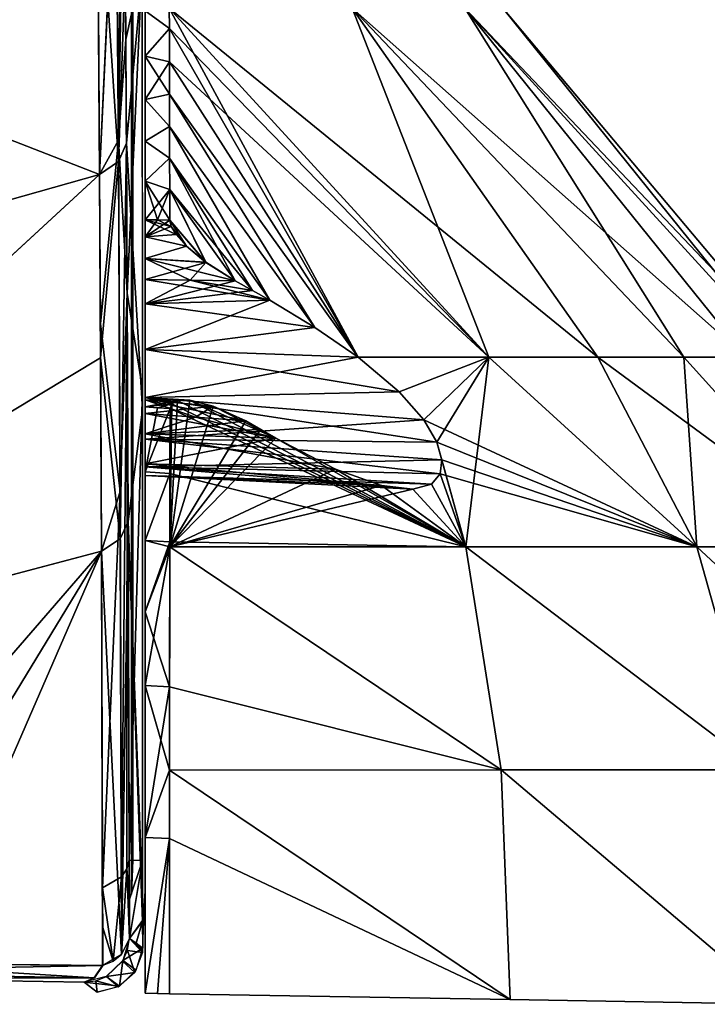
# Model space of a CAD drawing. Header units: millimetres. Extents: x -115 to 115, y -44 to 583.
# Tile 19 of 102: x 61 to 92, y 7 to 50. Entities that reach past the tile are written whole.
import ezdxf

# ---------------------------------------------------------------- set-up
doc = ezdxf.new("R2010")
doc.units = ezdxf.units.MM
doc.header["$LTSCALE"] = 67.002822
for name, color, linetype in [('108', 7, 'CONTINUOUS'), ('109', 7, 'CONTINUOUS'), ('110', 7, 'CONTINUOUS'), ('111', 7, 'CONTINUOUS'), ('112', 7, 'CONTINUOUS'), ('121', 7, 'CONTINUOUS'), ('122', 7, 'CONTINUOUS'), ('131', 7, 'CONTINUOUS'), ('166', 7, 'CONTINUOUS'), ('179', 7, 'CONTINUOUS'), ('180', 7, 'CONTINUOUS'), ('181', 7, 'CONTINUOUS'), ('182', 7, 'CONTINUOUS'), ('199', 7, 'CONTINUOUS'), ('704', 7, 'CONTINUOUS'), ('705', 7, 'CONTINUOUS'), ('706', 7, 'CONTINUOUS'), ('707', 7, 'CONTINUOUS'), ('708', 7, 'CONTINUOUS'), ('709', 7, 'CONTINUOUS'), ('710', 7, 'CONTINUOUS'), ('711', 7, 'CONTINUOUS'), ('712', 7, 'CONTINUOUS'), ('713', 7, 'CONTINUOUS'), ('714', 7, 'CONTINUOUS'), ('715', 7, 'CONTINUOUS'), ('716', 7, 'CONTINUOUS'), ('717', 7, 'CONTINUOUS'), ('718', 7, 'CONTINUOUS'), ('75', 7, 'CONTINUOUS')]:
    doc.layers.add(name, color=color, linetype=linetype)

msp = doc.modelspace()

# ---------------------------------------------------------------- linework, layer by layer
at = {"layer": '108', "color": 7, "linetype": 'Continuous'}
for points in [[(66.072, 59.629, 150.239), (66.147, 49.378, 134.507), (66.86, 52.636, 120.172), (66.072, 59.629, 150.239)], [(66.147, 49.378, 134.507), (66.208, 38.217, 119.432), (66.86, 52.636, 120.172), (66.147, 49.378, 134.507)], [(66.86, 52.636, 120.172), (66.208, 38.217, 119.432), (66.874, 34.003, 97.362), (66.86, 52.636, 120.172)], [(66.208, 38.217, 119.432), (66.301, 13.297, 91.421), (66.874, 34.003, 97.362), (66.208, 38.217, 119.432)], [(66.874, 34.003, 97.362), (66.301, 13.297, 91.421), (66.885, 13.286, 76.224), (66.874, 34.003, 97.362)]]:
    msp.add_3dface(points, dxfattribs=at)
at = {"layer": '109', "color": 7, "linetype": 'Continuous'}
for points in [[(66.072, 59.629, 150.239), (65.962, 59.172, 150.517), (65.82, 44.947, 130.015), (66.072, 59.629, 150.239)], [(66.147, 49.378, 134.507), (66.072, 59.629, 150.239), (65.82, 44.947, 130.015), (66.147, 49.378, 134.507)], [(65.962, 59.172, 150.517), (65.724, 58.774, 150.759), (65.82, 44.947, 130.015), (65.962, 59.172, 150.517)], [(65.714, 58.761, 150.767), (64.897, 58.183, 151.116), (64.996, 43.446, 129.133), (65.714, 58.761, 150.767)], [(65.724, 58.774, 150.759), (65.714, 58.761, 150.767), (64.996, 43.446, 129.133), (65.724, 58.774, 150.759)], [(65.82, 44.947, 130.015), (65.724, 58.774, 150.759), (64.996, 43.446, 129.133), (65.82, 44.947, 130.015)], [(66.208, 38.217, 119.432), (66.147, 49.378, 134.507), (65.82, 44.947, 130.015), (66.208, 38.217, 119.432)], [(65.031, 36.879, 120.499), (65.82, 44.947, 130.015), (64.996, 43.446, 129.133), (65.031, 36.879, 120.499)], [(65.895, 29.513, 110.437), (65.82, 44.947, 130.015), (65.031, 36.879, 120.499), (65.895, 29.513, 110.437)], [(66.208, 38.217, 119.432), (65.82, 44.947, 130.015), (65.895, 29.513, 110.437), (66.208, 38.217, 119.432)], [(66.208, 38.217, 119.432), (65.895, 29.513, 110.437), (65.953, 12.572, 92.148), (66.208, 38.217, 119.432)], [(66.208, 38.217, 119.432), (65.953, 12.572, 92.148), (66.198, 12.917, 91.802), (66.208, 38.217, 119.432)], [(66.301, 13.297, 91.421), (66.208, 38.217, 119.432), (66.198, 12.917, 91.802), (66.301, 13.297, 91.421)], [(65.076, 26.884, 108.453), (65.895, 29.513, 110.437), (65.031, 36.879, 120.499), (65.076, 26.884, 108.453)], [(65.128, 12.082, 92.636), (65.895, 29.513, 110.437), (65.076, 26.884, 108.453), (65.128, 12.082, 92.636)], [(65.953, 12.572, 92.148), (65.895, 29.513, 110.437), (65.128, 12.082, 92.636), (65.953, 12.572, 92.148)]]:
    msp.add_3dface(points, dxfattribs=at)
at = {"layer": '110', "color": 7, "linetype": 'Continuous'}
for points in [[(64.897, 58.183, 151.116), (43.989, 51.645, 155.125), (64.996, 43.446, 129.133), (64.897, 58.183, 151.116)], [(64.996, 43.446, 129.133), (43.989, 51.645, 155.125), (39.75, 36.299, 134.393), (64.996, 43.446, 129.133)], [(39.801, 20.189, 114.312), (64.996, 43.446, 129.133), (39.75, 36.299, 134.393), (39.801, 20.189, 114.312)], [(65.076, 26.884, 108.453), (64.996, 43.446, 129.133), (39.801, 20.189, 114.312), (65.076, 26.884, 108.453)], [(65.076, 26.884, 108.453), (65.031, 36.879, 120.499), (64.996, 43.446, 129.133), (65.076, 26.884, 108.453)], [(54.068, 8.786, 95.692), (65.076, 26.884, 108.453), (39.801, 20.189, 114.312), (54.068, 8.786, 95.692)], [(65.13, 8.666, 89.286), (65.076, 26.884, 108.453), (54.068, 8.786, 95.692), (65.13, 8.666, 89.286)], [(65.128, 12.082, 92.636), (65.076, 26.884, 108.453), (65.13, 8.666, 89.286), (65.128, 12.082, 92.636)], [(65.13, 10.38, 90.954), (65.128, 12.082, 92.636), (65.13, 8.666, 89.286), (65.13, 10.38, 90.954)]]:
    msp.add_3dface(points, dxfattribs=at)
at = {"layer": '111', "color": 7, "linetype": 'Continuous'}
for points in [[(66.301, 13.297, 91.421), (66.198, 12.917, 91.802), (66.306, 11.586, 89.728), (66.301, 13.297, 91.421)], [(65.953, 12.572, 92.148), (65.128, 12.082, 92.636), (65.595, 8.868, 89.077), (65.953, 12.572, 92.148)], [(65.963, 9.15, 88.786), (65.953, 12.572, 92.148), (65.595, 8.868, 89.077), (65.963, 9.15, 88.786)], [(66.198, 12.917, 91.802), (65.953, 12.572, 92.148), (65.963, 9.15, 88.786), (66.198, 12.917, 91.802)], [(66.309, 9.862, 88.049), (66.198, 12.917, 91.802), (65.963, 9.15, 88.786), (66.309, 9.862, 88.049)], [(66.306, 11.586, 89.728), (66.198, 12.917, 91.802), (66.309, 9.862, 88.049), (66.306, 11.586, 89.728)], [(65.128, 12.082, 92.636), (65.13, 10.38, 90.954), (65.595, 8.868, 89.077), (65.128, 12.082, 92.636)], [(65.13, 10.38, 90.954), (65.13, 8.666, 89.286), (65.595, 8.868, 89.077), (65.13, 10.38, 90.954)]]:
    msp.add_3dface(points, dxfattribs=at)
at = {"layer": '112', "color": 7, "linetype": 'Continuous'}
for points in [[(66.885, 13.286, 76.224), (66.301, 13.297, 91.421), (66.306, 11.586, 89.728), (66.885, 13.286, 76.224)], [(66.885, 13.286, 76.224), (66.306, 11.586, 89.728), (66.309, 9.862, 88.049), (66.885, 13.286, 76.224)], [(66.885, 13.286, 76.224), (66.309, 9.862, 88.049), (66.885, 10.646, 73.786), (66.885, 13.286, 76.224)], [(66.885, 12.548, 75.538), (66.885, 13.286, 76.224), (66.885, 10.646, 73.786), (66.885, 12.548, 75.538)], [(66.885, 11.807, 74.855), (66.885, 12.548, 75.538), (66.885, 10.646, 73.786), (66.885, 11.807, 74.855)], [(66.976, 11.828, 72.502), (66.885, 10.646, 73.786), (66.892, 9.428, 72.498), (66.976, 11.828, 72.502)], [(66.885, 10.646, 73.786), (66.309, 9.862, 88.049), (66.892, 9.428, 72.498), (66.885, 10.646, 73.786)]]:
    msp.add_3dface(points, dxfattribs=at)
at = {"layer": '121', "color": 7, "linetype": 'Continuous'}
for points in [[(66.892, 9.428, 72.498), (66.309, 9.862, 88.049), (66.018, 8.893, 88.065), (66.892, 9.428, 72.498)], [(66.601, 8.459, 72.5), (66.892, 9.428, 72.498), (66.018, 8.893, 88.065), (66.601, 8.459, 72.5)], [(65.29, 8.191, 88.058), (65.873, 7.756, 72.5), (66.018, 8.893, 88.065), (65.29, 8.191, 88.058)], [(65.873, 7.756, 72.5), (66.601, 8.459, 72.5), (66.018, 8.893, 88.065), (65.873, 7.756, 72.5)], [(64.312, 7.934, 88.028), (65.873, 7.756, 72.5), (65.29, 8.191, 88.058), (64.312, 7.934, 88.028)], [(64.893, 7.5, 72.5), (65.873, 7.756, 72.5), (64.312, 7.934, 88.028), (64.893, 7.5, 72.5)]]:
    msp.add_3dface(points, dxfattribs=at)
at = {"layer": '122', "color": 7, "linetype": 'Continuous'}
for points in [[(54.068, 8.786, 95.692), (49.792, 8.371, 97.162), (64.764, 8.136, 88.725), (54.068, 8.786, 95.692)], [(65.13, 8.666, 89.286), (54.068, 8.786, 95.692), (64.764, 8.136, 88.725), (65.13, 8.666, 89.286)], [(64.764, 8.136, 88.725), (49.792, 8.371, 97.162), (53.506, 8.11, 94.351), (64.764, 8.136, 88.725)], [(64.312, 7.934, 88.028), (64.764, 8.136, 88.725), (53.506, 8.11, 94.351), (64.312, 7.934, 88.028)]]:
    msp.add_3dface(points, dxfattribs=at)
at = {"layer": '131', "color": 7, "linetype": 'Continuous'}
for points in [[(66.458, 34.641, 94.781), (66.458, 53.909, 118.2), (66.4, 33.008, 96.255), (66.458, 34.641, 94.781)], [(66.4, 33.008, 96.255), (66.458, 53.909, 118.2), (66.4, 52.148, 119.518), (66.4, 33.008, 96.255)], [(66.458, 13.297, 73.236), (66.458, 34.641, 94.781), (66.4, 11.807, 74.855), (66.458, 13.297, 73.236)], [(66.4, 11.807, 74.855), (66.458, 34.641, 94.781), (66.4, 33.008, 96.255), (66.4, 11.807, 74.855)]]:
    msp.add_3dface(points, dxfattribs=at)
at = {"layer": '166', "color": 7, "linetype": 'Continuous'}
for points in [[(43.989, 51.645, -155.125), (64.896, 58.182, -151.116), (39.755, 36.3, -134.393), (43.989, 51.645, -155.125)], [(64.896, 58.182, -151.116), (64.996, 43.446, -129.133), (39.755, 36.3, -134.393), (64.896, 58.182, -151.116)], [(64.996, 43.446, -129.133), (39.805, 20.19, -114.311), (39.755, 36.3, -134.393), (64.996, 43.446, -129.133)], [(65.039, 35.384, -118.618), (39.805, 20.19, -114.311), (64.996, 43.446, -129.133), (65.039, 35.384, -118.618)], [(65.076, 26.884, -108.453), (39.805, 20.19, -114.311), (65.039, 35.384, -118.618), (65.076, 26.884, -108.453)], [(65.076, 26.884, -108.453), (49.465, 8.83, -97.986), (39.805, 20.19, -114.311), (65.076, 26.884, -108.453)], [(57.196, 8.749, -94.006), (49.465, 8.83, -97.986), (65.076, 26.884, -108.453), (57.196, 8.749, -94.006)], [(65.135, 8.667, -89.284), (57.196, 8.749, -94.006), (65.076, 26.884, -108.453), (65.135, 8.667, -89.284)]]:
    msp.add_3dface(points, dxfattribs=at)
at = {"layer": '179', "color": 7, "linetype": 'Continuous'}
for points in [[(57.196, 8.749, -94.006), (65.135, 8.667, -89.284), (49.794, 8.372, -97.162), (57.196, 8.749, -94.006)], [(49.794, 8.372, -97.162), (65.135, 8.667, -89.284), (64.766, 8.136, -88.724), (49.794, 8.372, -97.162)], [(49.794, 8.372, -97.162), (64.766, 8.136, -88.724), (53.501, 8.11, -94.355), (49.794, 8.372, -97.162)], [(53.501, 8.11, -94.355), (64.766, 8.136, -88.724), (64.314, 7.934, -88.027), (53.501, 8.11, -94.355)]]:
    msp.add_3dface(points, dxfattribs=at)
at = {"layer": '180', "color": 7, "linetype": 'Continuous'}
for points in [[(65.827, 44.006, -128.723), (64.896, 58.182, -151.116), (65.714, 58.761, -150.767), (65.827, 44.006, -128.723)], [(65.725, 58.775, -150.759), (65.827, 44.006, -128.723), (65.714, 58.761, -150.767), (65.725, 58.775, -150.759)], [(65.827, 44.006, -128.723), (65.725, 58.775, -150.759), (66.126, 52.45, -139.011), (65.827, 44.006, -128.723)], [(64.996, 43.446, -129.133), (64.896, 58.182, -151.116), (65.827, 44.006, -128.723), (64.996, 43.446, -129.133)], [(66.174, 44.816, -128.119), (65.827, 44.006, -128.723), (66.126, 52.45, -139.011), (66.174, 44.816, -128.119)], [(65.904, 27.424, -108.017), (65.827, 44.006, -128.723), (66.174, 44.816, -128.119), (65.904, 27.424, -108.017)], [(66.251, 28.185, -107.34), (65.904, 27.424, -108.017), (66.174, 44.816, -128.119), (66.251, 28.185, -107.34)], [(65.039, 35.384, -118.618), (64.996, 43.446, -129.133), (65.827, 44.006, -128.723), (65.039, 35.384, -118.618)], [(65.039, 35.384, -118.618), (65.827, 44.006, -128.723), (65.904, 27.424, -108.017), (65.039, 35.384, -118.618)], [(65.076, 26.884, -108.453), (65.039, 35.384, -118.618), (65.904, 27.424, -108.017), (65.076, 26.884, -108.453)], [(65.965, 9.15, -88.785), (65.904, 27.424, -108.017), (66.251, 28.185, -107.34), (65.965, 9.15, -88.785)], [(66.311, 9.864, -88.047), (65.965, 9.15, -88.785), (66.251, 28.185, -107.34), (66.311, 9.864, -88.047)], [(65.076, 26.884, -108.453), (65.904, 27.424, -108.017), (65.965, 9.15, -88.785), (65.076, 26.884, -108.453)], [(65.135, 8.667, -89.284), (65.076, 26.884, -108.453), (65.965, 9.15, -88.785), (65.135, 8.667, -89.284)]]:
    msp.add_3dface(points, dxfattribs=at)
at = {"layer": '181', "color": 7, "linetype": 'Continuous'}
for points in [[(66.174, 44.816, -128.119), (66.126, 52.45, -139.011), (66.86, 52.238, -119.639), (66.174, 44.816, -128.119)], [(66.875, 33.11, -96.367), (66.174, 44.816, -128.119), (66.86, 52.238, -119.639), (66.875, 33.11, -96.367)], [(66.251, 28.185, -107.34), (66.174, 44.816, -128.119), (66.875, 33.11, -96.367), (66.251, 28.185, -107.34)], [(66.885, 11.807, -74.855), (66.251, 28.185, -107.34), (66.875, 33.11, -96.367), (66.885, 11.807, -74.855)], [(66.311, 9.864, -88.047), (66.251, 28.185, -107.34), (66.886, 10.625, -73.766), (66.311, 9.864, -88.047)], [(66.886, 10.625, -73.766), (66.251, 28.185, -107.34), (66.885, 11.807, -74.855), (66.886, 10.625, -73.766)], [(66.311, 9.864, -88.047), (66.886, 10.625, -73.766), (66.599, 9.65, -80.359), (66.311, 9.864, -88.047)], [(66.887, 9.435, -72.671), (66.599, 9.65, -80.359), (66.886, 10.625, -73.766), (66.887, 9.435, -72.671)]]:
    msp.add_3dface(points, dxfattribs=at)
at = {"layer": '182', "color": 7, "linetype": 'Continuous'}
for points in [[(66.311, 9.864, -88.047), (66.879, 9.249, -72.5), (66.217, 9.324, -88.059), (66.311, 9.864, -88.047)], [(66.311, 9.864, -88.047), (66.599, 9.65, -80.359), (66.885, 9.342, -72.585), (66.311, 9.864, -88.047)], [(66.879, 9.249, -72.5), (66.311, 9.864, -88.047), (66.885, 9.342, -72.585), (66.879, 9.249, -72.5)], [(66.599, 9.65, -80.359), (66.887, 9.435, -72.671), (66.885, 9.342, -72.585), (66.599, 9.65, -80.359)], [(66.217, 9.324, -88.059), (66.538, 8.359, -72.5), (65.999, 8.859, -88.064), (66.217, 9.324, -88.059)], [(66.879, 9.249, -72.5), (66.538, 8.359, -72.5), (66.217, 9.324, -88.059), (66.879, 9.249, -72.5)], [(65.999, 8.859, -88.064), (66.538, 8.359, -72.5), (65.295, 8.192, -88.057), (65.999, 8.859, -88.064)], [(66.538, 8.359, -72.5), (65.823, 7.728, -72.5), (65.295, 8.192, -88.057), (66.538, 8.359, -72.5)], [(64.834, 8.003, -88.045), (64.896, 7.5, -72.5), (64.314, 7.934, -88.027), (64.834, 8.003, -88.045)], [(65.295, 8.192, -88.057), (65.823, 7.728, -72.5), (64.834, 8.003, -88.045), (65.295, 8.192, -88.057)], [(65.823, 7.728, -72.5), (64.896, 7.5, -72.5), (64.834, 8.003, -88.045), (65.823, 7.728, -72.5)]]:
    msp.add_3dface(points, dxfattribs=at)
at = {"layer": '199', "color": 7, "linetype": 'Continuous'}
for points in [[(66.457, 34.641, -94.781), (66.4, 52.148, -119.518), (66.457, 53.909, -118.2), (66.457, 34.641, -94.781)], [(66.4, 33.008, -96.255), (66.4, 52.148, -119.518), (66.457, 34.641, -94.781), (66.4, 33.008, -96.255)], [(66.457, 13.297, -73.236), (66.4, 33.008, -96.255), (66.457, 34.641, -94.781), (66.457, 13.297, -73.236)], [(66.4, 11.807, -74.855), (66.4, 33.008, -96.255), (66.457, 13.297, -73.236), (66.4, 11.807, -74.855)]]:
    msp.add_3dface(points, dxfattribs=at)
at = {"layer": '704', "color": 7, "linetype": 'Continuous'}
for points in [[(76.352, 35.405, 58.514), (78.155, 33.894, 58.57), (82.093, 35.405, 49.799), (76.352, 35.405, 58.514)], [(76.352, 35.405, -58.514), (82.093, 35.405, -49.799), (78.155, 33.894, -58.57), (76.352, 35.405, -58.514)], [(78.155, 33.894, 58.57), (79.231, 32.661, 58.963), (82.093, 35.405, 49.799), (78.155, 33.894, 58.57)], [(78.155, 33.894, -58.57), (82.093, 35.405, -49.799), (79.231, 32.661, -58.963), (78.155, 33.894, -58.57)], [(79.231, 32.661, 58.963), (91.226, 27.078, 46.714), (82.093, 35.405, 49.799), (79.231, 32.661, 58.963)], [(79.231, 32.661, -58.963), (82.093, 35.405, -49.799), (79.807, 31.681, -59.553), (79.231, 32.661, -58.963)], [(82.093, 35.405, -49.799), (81.081, 27.078, -63.174), (79.807, 31.681, -59.553), (82.093, 35.405, -49.799)], [(91.226, 27.078, -46.714), (81.081, 27.078, -63.174), (82.093, 35.405, -49.799), (91.226, 27.078, -46.714)], [(82.093, 35.405, 49.799), (91.226, 27.078, 46.714), (86.88, 35.405, 40.526), (82.093, 35.405, 49.799)], [(86.88, 35.405, -40.526), (91.226, 27.078, -46.714), (82.093, 35.405, -49.799), (86.88, 35.405, -40.526)], [(91.226, 27.078, 46.714), (98.186, 27.078, 28.675), (86.88, 35.405, 40.526), (91.226, 27.078, 46.714)], [(86.88, 35.405, 40.526), (98.186, 27.078, 28.675), (90.661, 35.405, 30.798), (86.88, 35.405, 40.526)], [(90.661, 35.405, -30.798), (91.226, 27.078, -46.714), (86.88, 35.405, -40.526), (90.661, 35.405, -30.798)], [(90.661, 35.405, 30.798), (98.186, 27.078, 28.675), (93.392, 35.405, 20.726), (90.661, 35.405, 30.798)], [(98.186, 27.078, -28.675), (91.226, 27.078, -46.714), (90.661, 35.405, -30.798), (98.186, 27.078, -28.675)], [(93.392, 35.405, -20.726), (98.186, 27.078, -28.675), (90.661, 35.405, -30.798), (93.392, 35.405, -20.726)], [(69.98, 33.26, -69.328), (68.079, 27.075, -77.514), (68.958, 33.519, -70.055), (69.98, 33.26, -69.328)], [(68.958, 33.519, -70.055), (68.079, 27.075, -77.514), (68.411, 33.506, -70.629), (68.958, 33.519, -70.055)], [(68.411, 33.506, -70.629), (68.079, 27.075, -77.514), (68.164, 33.365, -71.058), (68.411, 33.506, -70.629)], [(68.164, 33.365, -71.058), (68.079, 27.075, -77.514), (68.092, 33.149, -71.402), (68.164, 33.365, -71.058)], [(68.092, 33.149, 71.402), (81.081, 27.078, 63.174), (68.164, 33.365, 71.058), (68.092, 33.149, 71.402)], [(68.164, 33.365, 71.058), (81.081, 27.078, 63.174), (68.411, 33.506, 70.629), (68.164, 33.365, 71.058)], [(68.411, 33.506, 70.629), (81.081, 27.078, 63.174), (68.958, 33.519, 70.055), (68.411, 33.506, 70.629)], [(68.958, 33.519, 70.055), (81.081, 27.078, 63.174), (72.739, 31.852, 68.109), (68.958, 33.519, 70.055)], [(69.98, 33.26, 69.328), (68.958, 33.519, 70.055), (72.739, 31.852, 68.109), (69.98, 33.26, 69.328)], [(71.413, 32.606, -68.634), (68.079, 27.075, -77.514), (69.98, 33.26, -69.328), (71.413, 32.606, -68.634)], [(68.092, 33.149, -71.402), (68.079, 27.075, -77.514), (68.085, 30.294, -74.618), (68.092, 33.149, -71.402)], [(68.085, 30.294, 74.618), (81.081, 27.078, 63.174), (68.092, 33.149, 71.402), (68.085, 30.294, 74.618)], [(71.413, 32.606, 68.634), (69.98, 33.26, 69.328), (72.739, 31.852, 68.109), (71.413, 32.606, 68.634)], [(72.08, 32.231, -68.374), (68.079, 27.075, -77.514), (71.413, 32.606, -68.634), (72.08, 32.231, -68.374)], [(72.08, 32.231, 68.374), (71.413, 32.606, 68.634), (72.739, 31.852, 68.109), (72.08, 32.231, 68.374)], [(79.807, 31.681, 59.553), (91.226, 27.078, 46.714), (79.231, 32.661, 58.963), (79.807, 31.681, 59.553)], [(72.739, 31.852, -68.109), (68.079, 27.075, -77.514), (72.08, 32.231, -68.374), (72.739, 31.852, -68.109)], [(75.356, 30.491, -66.719), (68.079, 27.075, -77.514), (72.739, 31.852, -68.109), (75.356, 30.491, -66.719)], [(72.739, 31.852, 68.109), (81.081, 27.078, 63.174), (75.356, 30.491, 66.719), (72.739, 31.852, 68.109)], [(80.03, 30.901, 60.283), (91.226, 27.078, 46.714), (79.807, 31.681, 59.553), (80.03, 30.901, 60.283)], [(79.807, 31.681, -59.553), (81.081, 27.078, -63.174), (80.03, 30.901, -60.283), (79.807, 31.681, -59.553)], [(79.959, 30.281, 61.162), (91.226, 27.078, 46.714), (80.03, 30.901, 60.283), (79.959, 30.281, 61.162)], [(80.03, 30.901, -60.283), (81.081, 27.078, -63.174), (79.959, 30.281, -61.162), (80.03, 30.901, -60.283)], [(77.381, 29.766, -65.1), (68.079, 27.075, -77.514), (75.356, 30.491, -66.719), (77.381, 29.766, -65.1)], [(75.356, 30.491, 66.719), (81.081, 27.078, 63.174), (77.381, 29.766, 65.1), (75.356, 30.491, 66.719)], [(68.079, 27.287, 77.344), (81.081, 27.078, 63.174), (68.085, 30.294, 74.618), (68.079, 27.287, 77.344)], [(68.079, 27.075, -77.514), (68.079, 27.287, -77.344), (68.085, 30.294, -74.618), (68.079, 27.075, -77.514)], [(79.568, 29.823, 62.237), (81.081, 27.078, 63.174), (79.959, 30.281, 61.162), (79.568, 29.823, 62.237)], [(79.959, 30.281, -61.162), (81.081, 27.078, -63.174), (79.568, 29.823, -62.237), (79.959, 30.281, -61.162)], [(81.081, 27.078, 63.174), (91.226, 27.078, 46.714), (79.959, 30.281, 61.162), (81.081, 27.078, 63.174)], [(78.754, 29.602, -63.555), (68.079, 27.075, -77.514), (77.381, 29.766, -65.1), (78.754, 29.602, -63.555)], [(81.081, 27.078, -63.174), (68.079, 27.075, -77.514), (78.754, 29.602, -63.555), (81.081, 27.078, -63.174)], [(77.381, 29.766, 65.1), (81.081, 27.078, 63.174), (78.754, 29.602, 63.555), (77.381, 29.766, 65.1)], [(78.754, 29.602, 63.555), (81.081, 27.078, 63.174), (79.568, 29.823, 62.237), (78.754, 29.602, 63.555)], [(79.568, 29.823, -62.237), (81.081, 27.078, -63.174), (78.754, 29.602, -63.555), (79.568, 29.823, -62.237)], [(68.079, 27.075, 77.514), (81.081, 27.078, 63.174), (68.079, 27.287, 77.344), (68.079, 27.075, 77.514)], [(82.638, 17.268, -67.824), (68.069, 17.256, -82.968), (68.079, 27.075, -77.514), (82.638, 17.268, -67.824)], [(68.069, 17.256, -82.968), (68.072, 20.925, -81.436), (68.079, 27.075, -77.514), (68.069, 17.256, -82.968)], [(68.072, 20.925, 81.436), (82.638, 17.268, 67.824), (68.079, 27.075, 77.514), (68.072, 20.925, 81.436)], [(68.079, 27.075, 77.514), (82.638, 17.268, 67.824), (81.081, 27.078, 63.174), (68.079, 27.075, 77.514)], [(81.081, 27.078, -63.174), (82.638, 17.268, -67.824), (68.079, 27.075, -77.514), (81.081, 27.078, -63.174)], [(82.638, 17.268, 67.824), (93.977, 17.268, 50.297), (81.081, 27.078, 63.174), (82.638, 17.268, 67.824)], [(81.081, 27.078, 63.174), (93.977, 17.268, 50.297), (91.226, 27.078, 46.714), (81.081, 27.078, 63.174)], [(93.977, 17.268, -50.297), (82.638, 17.268, -67.824), (81.081, 27.078, -63.174), (93.977, 17.268, -50.297)], [(91.226, 27.078, -46.714), (93.977, 17.268, -50.297), (81.081, 27.078, -63.174), (91.226, 27.078, -46.714)], [(93.977, 17.268, 50.297), (101.774, 17.268, 30.932), (91.226, 27.078, 46.714), (93.977, 17.268, 50.297)], [(91.226, 27.078, 46.714), (101.774, 17.268, 30.932), (98.186, 27.078, 28.675), (91.226, 27.078, 46.714)], [(101.774, 17.268, -30.932), (93.977, 17.268, -50.297), (91.226, 27.078, -46.714), (101.774, 17.268, -30.932)], [(98.186, 27.078, -28.675), (101.774, 17.268, -30.932), (91.226, 27.078, -46.714), (98.186, 27.078, -28.675)], [(68.069, 17.256, 82.968), (82.638, 17.268, 67.824), (68.072, 20.925, 81.436), (68.069, 17.256, 82.968)], [(83.034, 7.17, -69.353), (68.067, 7.431, -84.624), (68.069, 17.256, -82.968), (83.034, 7.17, -69.353)], [(68.069, 17.256, -82.968), (68.067, 7.431, -84.624), (68.068, 14.252, -83.836), (68.069, 17.256, -82.968)], [(68.068, 14.252, 83.836), (83.034, 7.17, 69.353), (68.069, 17.256, 82.968), (68.068, 14.252, 83.836)], [(82.638, 17.268, -67.824), (83.034, 7.17, -69.353), (68.069, 17.256, -82.968), (82.638, 17.268, -67.824)], [(68.069, 17.256, 82.968), (83.034, 7.17, 69.353), (82.638, 17.268, 67.824), (68.069, 17.256, 82.968)], [(94.781, 6.965, -51.483), (83.034, 7.17, -69.353), (82.638, 17.268, -67.824), (94.781, 6.965, -51.483)], [(93.977, 17.268, -50.297), (94.781, 6.965, -51.483), (82.638, 17.268, -67.824), (93.977, 17.268, -50.297)], [(83.034, 7.17, 69.353), (94.781, 6.965, 51.483), (82.638, 17.268, 67.824), (83.034, 7.17, 69.353)], [(82.638, 17.268, 67.824), (94.781, 6.965, 51.483), (93.977, 17.268, 50.297), (82.638, 17.268, 67.824)], [(68.067, 7.431, 84.624), (83.034, 7.17, 69.353), (68.068, 14.252, 83.836), (68.067, 7.431, 84.624)]]:
    msp.add_3dface(points, dxfattribs=at)
at = {"layer": '705', "color": 7, "linetype": 'Continuous'}
for points in [[(82.093, 35.405, 49.799), (86.88, 35.405, 40.526), (68.058, 50.751, 47.908), (82.093, 35.405, 49.799)], [(68.06, 49.854, 48.988), (82.093, 35.405, 49.799), (68.058, 50.751, 47.908), (68.06, 49.854, 48.988)], [(68.058, 50.751, 47.908), (86.88, 35.405, 40.526), (76.087, 50.751, 33.013), (68.058, 50.751, 47.908)], [(82.093, 35.405, -49.799), (76.352, 35.405, -58.514), (68.058, 50.751, -47.908), (82.093, 35.405, -49.799)], [(76.087, 50.751, -33.013), (82.093, 35.405, -49.799), (68.058, 50.751, -47.908), (76.087, 50.751, -33.013)], [(68.058, 50.751, -47.908), (76.352, 35.405, -58.514), (68.06, 49.854, -48.988), (68.058, 50.751, -47.908)], [(86.88, 35.405, 40.526), (90.661, 35.405, 30.798), (76.087, 50.751, 33.013), (86.88, 35.405, 40.526)], [(90.661, 35.405, 30.798), (93.392, 35.405, 20.726), (76.087, 50.751, 33.013), (90.661, 35.405, 30.798)], [(76.087, 50.751, 33.013), (93.392, 35.405, 20.726), (81.031, 50.751, 16.834), (76.087, 50.751, 33.013)], [(90.661, 35.405, -30.798), (86.88, 35.405, -40.526), (76.087, 50.751, -33.013), (90.661, 35.405, -30.798)], [(81.031, 50.751, -16.834), (90.661, 35.405, -30.798), (76.087, 50.751, -33.013), (81.031, 50.751, -16.834)], [(86.88, 35.405, -40.526), (82.093, 35.405, -49.799), (76.087, 50.751, -33.013), (86.88, 35.405, -40.526)], [(93.392, 35.405, 20.726), (95.042, 35.405, 10.421), (81.031, 50.751, 16.834), (93.392, 35.405, 20.726)], [(95.042, 35.405, 10.421), (95.595, 35.405), (81.031, 50.751, 16.834), (95.042, 35.405, 10.421)], [(81.031, 50.751, 16.834), (95.595, 35.405), (82.701, 50.751, 0), (81.031, 50.751, 16.834)], [(95.042, 35.405, -10.421), (93.392, 35.405, -20.726), (81.031, 50.751, -16.834), (95.042, 35.405, -10.421)], [(82.701, 50.751, 0), (95.042, 35.405, -10.421), (81.031, 50.751, -16.834), (82.701, 50.751, 0)], [(93.392, 35.405, -20.726), (90.661, 35.405, -30.798), (81.031, 50.751, -16.834), (93.392, 35.405, -20.726)], [(95.595, 35.405), (95.042, 35.405, -10.421), (82.701, 50.751, 0), (95.595, 35.405)], [(68.063, 48.399, 50.764), (82.093, 35.405, 49.799), (68.06, 49.854, 48.988), (68.063, 48.399, 50.764)], [(68.06, 49.854, -48.988), (76.352, 35.405, -58.514), (68.063, 48.399, -50.764), (68.06, 49.854, -48.988)], [(76.352, 35.405, 58.514), (82.093, 35.405, 49.799), (68.063, 48.399, 50.764), (76.352, 35.405, 58.514)], [(68.066, 46.964, 52.546), (76.352, 35.405, 58.514), (68.063, 48.399, 50.764), (68.066, 46.964, 52.546)], [(68.063, 48.399, -50.764), (76.352, 35.405, -58.514), (68.066, 46.964, -52.545), (68.063, 48.399, -50.764)], [(76.352, 35.405, 58.514), (68.066, 46.964, 52.546), (74.446, 36.715, 58.827), (76.352, 35.405, 58.514)], [(68.066, 46.964, -52.545), (76.352, 35.405, -58.514), (74.446, 36.715, -58.827), (68.066, 46.964, -52.545)], [(68.066, 46.964, 52.546), (68.07, 45.549, 54.333), (74.446, 36.715, 58.827), (68.066, 46.964, 52.546)], [(68.07, 45.549, -54.333), (68.066, 46.964, -52.545), (74.446, 36.715, -58.827), (68.07, 45.549, -54.333)], [(68.07, 45.549, 54.333), (68.073, 44.154, 56.129), (72.472, 37.909, 59.46), (68.07, 45.549, 54.333)], [(74.446, 36.715, 58.827), (68.07, 45.549, 54.333), (72.472, 37.909, 59.46), (74.446, 36.715, 58.827)], [(68.073, 44.154, -56.129), (68.07, 45.549, -54.333), (72.472, 37.909, -59.46), (68.073, 44.154, -56.129)], [(72.472, 37.909, -59.46), (68.07, 45.549, -54.333), (74.446, 36.715, -58.827), (72.472, 37.909, -59.46)], [(68.073, 44.154, 56.129), (68.076, 42.778, 57.934), (71.708, 38.336, 59.762), (68.073, 44.154, 56.129)], [(72.472, 37.909, 59.46), (68.073, 44.154, 56.129), (71.708, 38.336, 59.762), (72.472, 37.909, 59.46)], [(68.076, 42.778, -57.934), (68.073, 44.154, -56.129), (70.946, 38.763, -60.063), (68.076, 42.778, -57.934)], [(70.946, 38.763, -60.063), (68.073, 44.154, -56.129), (71.708, 38.336, -59.762), (70.946, 38.763, -60.063)], [(71.708, 38.336, -59.762), (68.073, 44.154, -56.129), (72.472, 37.909, -59.46), (71.708, 38.336, -59.762)], [(68.076, 42.778, 57.934), (68.08, 41.432, 59.734), (69.668, 39.579, 60.421), (68.076, 42.778, 57.934)], [(71.708, 38.336, 59.762), (68.076, 42.778, 57.934), (70.946, 38.763, 60.063), (71.708, 38.336, 59.762)], [(70.946, 38.763, 60.063), (68.076, 42.778, 57.934), (69.668, 39.579, 60.421), (70.946, 38.763, 60.063)], [(68.08, 41.432, -59.734), (68.076, 42.778, -57.934), (69.668, 39.58, -60.421), (68.08, 41.432, -59.734)], [(69.668, 39.58, -60.421), (68.076, 42.778, -57.934), (70.946, 38.763, -60.063), (69.668, 39.58, -60.421)], [(69.668, 39.579, 60.421), (68.08, 41.432, 59.734), (68.818, 40.284, 60.437), (69.668, 39.579, 60.421)], [(68.818, 40.284, 60.437), (68.08, 41.432, 59.734), (68.144, 41.161, 60.028), (68.818, 40.284, 60.437)], [(68.144, 41.161, -60.028), (68.08, 41.432, -59.734), (68.818, 40.285, -60.437), (68.144, 41.161, -60.028)], [(68.818, 40.285, -60.437), (68.08, 41.432, -59.734), (69.668, 39.58, -60.421), (68.818, 40.285, -60.437)], [(68.359, 40.797, -60.271), (68.144, 41.161, -60.028), (68.818, 40.285, -60.437), (68.359, 40.797, -60.271)], [(68.359, 40.797, 60.271), (68.818, 40.284, 60.437), (68.144, 41.161, 60.028), (68.359, 40.797, 60.271)]]:
    msp.add_3dface(points, dxfattribs=at)
at = {"layer": '706', "color": 7, "linetype": 'Continuous'}
for points in [[(68.06, 49.854, 48.988), (68.058, 50.751, 47.908), (67, 50.635, 48.133), (68.06, 49.854, 48.988)], [(68.058, 50.751, -47.908), (68.06, 49.854, -48.988), (67, 50.635, -48.133), (68.058, 50.751, -47.908)], [(67, 48.64, 50.556), (68.06, 49.854, 48.988), (67, 50.635, 48.133), (67, 48.64, 50.556)], [(67, 50.635, -48.133), (68.06, 49.854, -48.988), (67, 48.64, -50.556), (67, 50.635, -48.133)], [(68.063, 48.399, 50.764), (68.06, 49.854, 48.988), (67, 48.64, 50.556), (68.063, 48.399, 50.764)], [(68.06, 49.854, -48.988), (68.063, 48.399, -50.764), (67, 48.64, -50.556), (68.06, 49.854, -48.988)], [(67, 46.733, 52.925), (68.063, 48.399, 50.764), (67, 48.64, 50.556), (67, 46.733, 52.925)], [(68.063, 48.399, -50.764), (68.066, 46.964, -52.545), (67, 48.64, -50.556), (68.063, 48.399, -50.764)], [(67, 48.64, -50.556), (68.066, 46.964, -52.545), (67, 46.733, -52.925), (67, 48.64, -50.556)], [(68.066, 46.964, 52.546), (68.063, 48.399, 50.764), (67, 46.733, 52.925), (68.066, 46.964, 52.546)], [(68.07, 45.549, 54.333), (68.066, 46.964, 52.546), (67, 46.733, 52.925), (68.07, 45.549, 54.333)], [(68.066, 46.964, -52.545), (68.07, 45.549, -54.333), (67, 46.733, -52.925), (68.066, 46.964, -52.545)], [(67, 44.903, 55.253), (68.07, 45.549, 54.333), (67, 46.733, 52.925), (67, 44.903, 55.253)], [(67, 46.733, -52.925), (68.07, 45.549, -54.333), (67, 44.903, -55.253), (67, 46.733, -52.925)], [(68.073, 44.154, 56.129), (68.07, 45.549, 54.333), (67, 44.903, 55.253), (68.073, 44.154, 56.129)], [(68.07, 45.549, -54.333), (68.073, 44.154, -56.129), (67, 44.903, -55.253), (68.07, 45.549, -54.333)], [(67, 43.143, 57.545), (68.073, 44.154, 56.129), (67, 44.903, 55.253), (67, 43.143, 57.545)], [(67, 44.903, -55.253), (68.073, 44.154, -56.129), (67, 43.143, -57.545), (67, 44.903, -55.253)], [(68.076, 42.778, 57.934), (68.073, 44.154, 56.129), (67, 43.143, 57.545), (68.076, 42.778, 57.934)], [(68.073, 44.154, -56.129), (68.076, 42.778, -57.934), (67, 43.143, -57.545), (68.073, 44.154, -56.129)], [(67, 41.448, 59.809), (68.076, 42.778, 57.934), (67, 43.143, 57.545), (67, 41.448, 59.809)], [(68.076, 42.778, -57.934), (68.08, 41.432, -59.734), (67, 43.143, -57.545), (68.076, 42.778, -57.934)], [(67, 43.143, -57.545), (68.08, 41.432, -59.734), (67.54, 41.44, -59.772), (67, 43.143, -57.545)], [(67, 41.448, -59.809), (67, 43.143, -57.545), (67.54, 41.44, -59.772), (67, 41.448, -59.809)], [(68.076, 42.778, 57.934), (67, 41.448, 59.809), (67.54, 41.44, 59.772), (68.076, 42.778, 57.934)], [(68.08, 41.432, 59.734), (68.076, 42.778, 57.934), (67.54, 41.44, 59.772), (68.08, 41.432, 59.734)]]:
    msp.add_3dface(points, dxfattribs=at)
at = {"layer": '707', "color": 7, "linetype": 'Continuous'}
for points in [[(67, 33.231, -71.392), (67.546, 33.19, -71.397), (67, 30.37, -74.621), (67, 33.231, -71.392)], [(68.092, 33.149, -71.402), (67, 30.37, -74.621), (67.546, 33.19, -71.397), (68.092, 33.149, -71.402)], [(68.092, 33.149, -71.402), (68.085, 30.294, -74.618), (67, 30.37, -74.621), (68.092, 33.149, -71.402)], [(67, 30.37, -74.621), (68.085, 30.294, -74.618), (67, 27.357, -77.36), (67, 30.37, -74.621)], [(68.085, 30.294, -74.618), (68.079, 27.287, -77.344), (67, 27.357, -77.36), (68.085, 30.294, -74.618)], [(68.079, 27.287, -77.344), (68.079, 27.075, -77.514), (67, 27.357, -77.36), (68.079, 27.287, -77.344)], [(67, 27.357, -77.36), (68.079, 27.075, -77.514), (67, 24.219, -79.636), (67, 27.357, -77.36)], [(68.079, 27.075, -77.514), (68.072, 20.925, -81.436), (67, 24.219, -79.636), (68.079, 27.075, -77.514)], [(67, 24.219, -79.636), (68.072, 20.925, -81.436), (67, 20.98, -81.472), (67, 24.219, -79.636)], [(68.072, 20.925, -81.436), (68.069, 17.256, -82.968), (67, 20.98, -81.472), (68.072, 20.925, -81.436)], [(67, 20.98, -81.472), (68.069, 17.256, -82.968), (67, 14.29, -83.884), (67, 20.98, -81.472)], [(68.069, 17.256, -82.968), (68.068, 14.252, -83.836), (67, 14.29, -83.884), (68.069, 17.256, -82.968)], [(67, 14.29, -83.884), (68.068, 14.252, -83.836), (67, 7.45, -84.68), (67, 14.29, -83.884)], [(67, 7.45, -84.68), (68.068, 14.252, -83.836), (67.534, 7.441, -84.652), (67, 7.45, -84.68)], [(68.068, 14.252, -83.836), (68.067, 7.431, -84.624), (67.534, 7.441, -84.652), (68.068, 14.252, -83.836)]]:
    msp.add_3dface(points, dxfattribs=at)
at = {"layer": '708', "color": 7, "linetype": 'Continuous'}
for points in [[(67, 33.231, 71.392), (67, 30.37, 74.621), (67.546, 33.19, 71.397), (67, 33.231, 71.392)], [(67, 30.37, 74.621), (68.092, 33.149, 71.402), (67.546, 33.19, 71.397), (67, 30.37, 74.621)], [(68.085, 30.294, 74.618), (68.092, 33.149, 71.402), (67, 30.37, 74.621), (68.085, 30.294, 74.618)], [(67, 27.357, 77.36), (68.085, 30.294, 74.618), (67, 30.37, 74.621), (67, 27.357, 77.36)], [(68.079, 27.287, 77.344), (68.085, 30.294, 74.618), (67, 27.357, 77.36), (68.079, 27.287, 77.344)], [(67, 24.219, 79.636), (68.079, 27.287, 77.344), (67, 27.357, 77.36), (67, 24.219, 79.636)], [(68.079, 27.075, 77.514), (68.079, 27.287, 77.344), (67, 24.219, 79.636), (68.079, 27.075, 77.514)], [(68.072, 20.925, 81.436), (68.079, 27.075, 77.514), (67, 20.98, 81.472), (68.072, 20.925, 81.436)], [(67, 20.98, 81.472), (68.079, 27.075, 77.514), (67, 24.219, 79.636), (67, 20.98, 81.472)], [(67, 14.29, 83.884), (68.072, 20.925, 81.436), (67, 20.98, 81.472), (67, 14.29, 83.884)], [(68.069, 17.256, 82.968), (68.072, 20.925, 81.436), (67, 14.29, 83.884), (68.069, 17.256, 82.968)], [(68.068, 14.252, 83.836), (68.069, 17.256, 82.968), (67, 14.29, 83.884), (68.068, 14.252, 83.836)], [(67, 7.45, 84.68), (68.068, 14.252, 83.836), (67, 14.29, 83.884), (67, 7.45, 84.68)], [(67.534, 7.441, 84.652), (68.068, 14.252, 83.836), (67, 7.45, 84.68), (67.534, 7.441, 84.652)], [(68.067, 7.431, 84.624), (68.068, 14.252, 83.836), (67.534, 7.441, 84.652), (68.067, 7.431, 84.624)]]:
    msp.add_3dface(points, dxfattribs=at)
at = {"layer": '709', "color": 7, "linetype": 'Continuous'}
for points in [[(72.472, 37.909, -59.46), (74.446, 36.715, -58.827), (67, 37.762, -59.706), (72.472, 37.909, -59.46)], [(67, 37.762, -59.706), (74.446, 36.715, -58.827), (67, 35.749, -59.03), (67, 37.762, -59.706)], [(74.446, 36.715, -58.827), (76.352, 35.405, -58.514), (67, 35.749, -59.03), (74.446, 36.715, -58.827)], [(76.352, 35.405, -58.514), (78.155, 33.894, -58.57), (67, 35.749, -59.03), (76.352, 35.405, -58.514)], [(67, 35.749, -59.03), (78.155, 33.894, -58.57), (67, 33.637, -59.251), (67, 35.749, -59.03)], [(78.155, 33.894, -58.57), (79.231, 32.661, -58.963), (67, 33.637, -59.251), (78.155, 33.894, -58.57)], [(79.231, 32.661, -58.963), (79.807, 31.681, -59.553), (67, 33.637, -59.251), (79.231, 32.661, -58.963)], [(67, 33.637, -59.251), (79.807, 31.681, -59.553), (67, 31.807, -60.328), (67, 33.637, -59.251)], [(67, 30.718, -66.216), (72.739, 31.852, -68.109), (67, 32.042, -67.876), (67, 30.718, -66.216)], [(75.356, 30.491, -66.719), (72.739, 31.852, -68.109), (67, 30.718, -66.216), (75.356, 30.491, -66.719)], [(79.807, 31.681, -59.553), (80.03, 30.901, -60.283), (67, 31.807, -60.328), (79.807, 31.681, -59.553)], [(80.03, 30.901, -60.283), (79.959, 30.281, -61.162), (67, 31.807, -60.328), (80.03, 30.901, -60.283)], [(67, 31.807, -60.328), (79.959, 30.281, -61.162), (67, 30.589, -62.067), (67, 31.807, -60.328)], [(77.381, 29.766, -65.1), (75.356, 30.491, -66.719), (67, 30.718, -66.216), (77.381, 29.766, -65.1)], [(67, 30.202, -64.156), (77.381, 29.766, -65.1), (67, 30.718, -66.216), (67, 30.202, -64.156)], [(79.959, 30.281, -61.162), (79.568, 29.823, -62.237), (67, 30.589, -62.067), (79.959, 30.281, -61.162)], [(79.568, 29.823, -62.237), (78.754, 29.602, -63.555), (67, 30.589, -62.067), (79.568, 29.823, -62.237)], [(67, 30.589, -62.067), (78.754, 29.602, -63.555), (67, 30.202, -64.156), (67, 30.589, -62.067)], [(78.754, 29.602, -63.555), (77.381, 29.766, -65.1), (67, 30.202, -64.156), (78.754, 29.602, -63.555)]]:
    msp.add_3dface(points, dxfattribs=at)
at = {"layer": '710', "color": 7, "linetype": 'Continuous'}
for points in [[(67, 32.042, -67.876), (72.739, 31.852, -68.109), (67, 32.93, -68.6), (67, 32.042, -67.876)], [(67, 32.93, -68.6), (72.739, 31.852, -68.109), (69.213, 32.767, -68.617), (67, 32.93, -68.6)], [(72.739, 31.852, -68.109), (71.413, 32.606, -68.634), (69.213, 32.767, -68.617), (72.739, 31.852, -68.109)], [(72.739, 31.852, -68.109), (72.08, 32.231, -68.374), (71.413, 32.606, -68.634), (72.739, 31.852, -68.109)]]:
    msp.add_3dface(points, dxfattribs=at)
at = {"layer": '711', "color": 7, "linetype": 'Continuous'}
for points in [[(68.973, 38.791, -60.2), (67, 37.762, -59.706), (67, 38.818, -60.337), (68.973, 38.791, -60.2)], [(70.946, 38.763, -60.063), (67, 37.762, -59.706), (68.973, 38.791, -60.2), (70.946, 38.763, -60.063)], [(70.946, 38.763, -60.063), (71.708, 38.336, -59.762), (67, 37.762, -59.706), (70.946, 38.763, -60.063)], [(71.708, 38.336, -59.762), (72.472, 37.909, -59.46), (67, 37.762, -59.706), (71.708, 38.336, -59.762)]]:
    msp.add_3dface(points, dxfattribs=at)
at = {"layer": '712', "color": 7, "linetype": 'Continuous'}
for points in [[(67, 38.818, 60.337), (72.472, 37.909, 59.46), (68.973, 38.791, 60.2), (67, 38.818, 60.337)], [(72.472, 37.909, 59.46), (67, 38.818, 60.337), (67, 37.762, 59.706), (72.472, 37.909, 59.46)], [(70.946, 38.763, 60.063), (68.973, 38.791, 60.2), (71.708, 38.336, 59.762), (70.946, 38.763, 60.063)], [(72.472, 37.909, 59.46), (71.708, 38.336, 59.762), (68.973, 38.791, 60.2), (72.472, 37.909, 59.46)]]:
    msp.add_3dface(points, dxfattribs=at)
at = {"layer": '713', "color": 7, "linetype": 'Continuous'}
for points in [[(74.446, 36.715, 58.827), (72.472, 37.909, 59.46), (67, 35.749, 59.03), (74.446, 36.715, 58.827)], [(72.472, 37.909, 59.46), (67, 37.762, 59.706), (67, 35.749, 59.03), (72.472, 37.909, 59.46)], [(76.352, 35.405, 58.514), (74.446, 36.715, 58.827), (67, 35.749, 59.03), (76.352, 35.405, 58.514)], [(67, 33.637, 59.251), (76.352, 35.405, 58.514), (67, 35.749, 59.03), (67, 33.637, 59.251)], [(78.155, 33.894, 58.57), (76.352, 35.405, 58.514), (67, 33.637, 59.251), (78.155, 33.894, 58.57)], [(79.231, 32.661, 58.963), (78.155, 33.894, 58.57), (67, 33.637, 59.251), (79.231, 32.661, 58.963)], [(67, 31.807, 60.328), (79.231, 32.661, 58.963), (67, 33.637, 59.251), (67, 31.807, 60.328)], [(79.807, 31.681, 59.553), (79.231, 32.661, 58.963), (67, 31.807, 60.328), (79.807, 31.681, 59.553)], [(72.739, 31.852, 68.109), (75.356, 30.491, 66.719), (67, 32.042, 67.876), (72.739, 31.852, 68.109)], [(67, 32.042, 67.876), (75.356, 30.491, 66.719), (67, 30.718, 66.216), (67, 32.042, 67.876)], [(80.03, 30.901, 60.283), (79.807, 31.681, 59.553), (67, 31.807, 60.328), (80.03, 30.901, 60.283)], [(67, 30.589, 62.067), (80.03, 30.901, 60.283), (67, 31.807, 60.328), (67, 30.589, 62.067)], [(79.959, 30.281, 61.162), (80.03, 30.901, 60.283), (67, 30.589, 62.067), (79.959, 30.281, 61.162)], [(75.356, 30.491, 66.719), (77.381, 29.766, 65.1), (67, 30.718, 66.216), (75.356, 30.491, 66.719)], [(67, 30.718, 66.216), (77.381, 29.766, 65.1), (67, 30.202, 64.156), (67, 30.718, 66.216)], [(79.568, 29.823, 62.237), (79.959, 30.281, 61.162), (67, 30.589, 62.067), (79.568, 29.823, 62.237)], [(67, 30.202, 64.156), (79.568, 29.823, 62.237), (67, 30.589, 62.067), (67, 30.202, 64.156)], [(77.381, 29.766, 65.1), (78.754, 29.602, 63.555), (67, 30.202, 64.156), (77.381, 29.766, 65.1)], [(78.754, 29.602, 63.555), (79.568, 29.823, 62.237), (67, 30.202, 64.156), (78.754, 29.602, 63.555)]]:
    msp.add_3dface(points, dxfattribs=at)
at = {"layer": '714', "color": 7, "linetype": 'Continuous'}
for points in [[(69.213, 32.767, 68.617), (67, 32.042, 67.876), (67, 32.93, 68.6), (69.213, 32.767, 68.617)], [(71.413, 32.606, 68.634), (67, 32.042, 67.876), (69.213, 32.767, 68.617), (71.413, 32.606, 68.634)], [(71.413, 32.606, 68.634), (72.08, 32.231, 68.374), (67, 32.042, 67.876), (71.413, 32.606, 68.634)], [(72.08, 32.231, 68.374), (72.739, 31.852, 68.109), (67, 32.042, 67.876), (72.08, 32.231, 68.374)]]:
    msp.add_3dface(points, dxfattribs=at)
at = {"layer": '715', "color": 7, "linetype": 'Continuous'}
for points in [[(67.54, 41.44, 59.772), (67, 41.448, 59.809), (67, 40.698, 60.426), (67.54, 41.44, 59.772)], [(68.08, 41.432, 59.734), (67.54, 41.44, 59.772), (67, 40.698, 60.426), (68.08, 41.432, 59.734)], [(68.144, 41.161, 60.028), (68.08, 41.432, 59.734), (67, 40.698, 60.426), (68.144, 41.161, 60.028)], [(68.359, 40.797, 60.271), (68.144, 41.161, 60.028), (67, 40.698, 60.426), (68.359, 40.797, 60.271)], [(68.818, 40.284, 60.437), (68.359, 40.797, 60.271), (67, 40.698, 60.426), (68.818, 40.284, 60.437)], [(67, 39.748, 60.617), (68.818, 40.284, 60.437), (67, 40.698, 60.426), (67, 39.748, 60.617)], [(69.668, 39.579, 60.421), (68.818, 40.284, 60.437), (67, 39.748, 60.617), (69.668, 39.579, 60.421)], [(67, 38.818, 60.337), (69.668, 39.579, 60.421), (67, 39.748, 60.617), (67, 38.818, 60.337)], [(69.668, 39.579, 60.421), (67, 38.818, 60.337), (68.973, 38.791, 60.2), (69.668, 39.579, 60.421)], [(70.946, 38.763, 60.063), (69.668, 39.579, 60.421), (68.973, 38.791, 60.2), (70.946, 38.763, 60.063)]]:
    msp.add_3dface(points, dxfattribs=at)
at = {"layer": '716', "color": 7, "linetype": 'Continuous'}
for points in [[(68.411, 33.506, 70.629), (68.958, 33.519, 70.055), (67, 33.643, 70.451), (68.411, 33.506, 70.629)], [(67, 33.231, 71.392), (68.411, 33.506, 70.629), (67, 33.643, 70.451), (67, 33.231, 71.392)], [(67, 33.643, 70.451), (68.958, 33.519, 70.055), (67, 33.533, 69.431), (67, 33.643, 70.451)], [(68.958, 33.519, 70.055), (69.98, 33.26, 69.328), (67, 33.533, 69.431), (68.958, 33.519, 70.055)], [(69.98, 33.26, 69.328), (71.413, 32.606, 68.634), (67, 33.533, 69.431), (69.98, 33.26, 69.328)], [(71.413, 32.606, 68.634), (69.213, 32.767, 68.617), (67, 33.533, 69.431), (71.413, 32.606, 68.634)], [(69.213, 32.767, 68.617), (67, 32.93, 68.6), (67, 33.533, 69.431), (69.213, 32.767, 68.617)], [(68.164, 33.365, 71.058), (68.411, 33.506, 70.629), (67, 33.231, 71.392), (68.164, 33.365, 71.058)], [(68.164, 33.365, 71.058), (67, 33.231, 71.392), (67.546, 33.19, 71.397), (68.164, 33.365, 71.058)], [(68.092, 33.149, 71.402), (68.164, 33.365, 71.058), (67.546, 33.19, 71.397), (68.092, 33.149, 71.402)]]:
    msp.add_3dface(points, dxfattribs=at)
at = {"layer": '717', "color": 7, "linetype": 'Continuous'}
for points in [[(68.958, 33.519, -70.055), (68.411, 33.506, -70.629), (67, 33.643, -70.451), (68.958, 33.519, -70.055)], [(67, 33.533, -69.431), (68.958, 33.519, -70.055), (67, 33.643, -70.451), (67, 33.533, -69.431)], [(68.411, 33.506, -70.629), (68.164, 33.365, -71.058), (67, 33.643, -70.451), (68.411, 33.506, -70.629)], [(68.164, 33.365, -71.058), (67, 33.231, -71.392), (67, 33.643, -70.451), (68.164, 33.365, -71.058)], [(69.98, 33.26, -69.328), (68.958, 33.519, -70.055), (67, 33.533, -69.431), (69.98, 33.26, -69.328)], [(67, 32.93, -68.6), (69.98, 33.26, -69.328), (67, 33.533, -69.431), (67, 32.93, -68.6)], [(67, 33.231, -71.392), (68.164, 33.365, -71.058), (67.546, 33.19, -71.397), (67, 33.231, -71.392)], [(68.164, 33.365, -71.058), (68.092, 33.149, -71.402), (67.546, 33.19, -71.397), (68.164, 33.365, -71.058)], [(69.98, 33.26, -69.328), (67, 32.93, -68.6), (69.213, 32.767, -68.617), (69.98, 33.26, -69.328)], [(71.413, 32.606, -68.634), (69.98, 33.26, -69.328), (69.213, 32.767, -68.617), (71.413, 32.606, -68.634)]]:
    msp.add_3dface(points, dxfattribs=at)
at = {"layer": '718', "color": 7, "linetype": 'Continuous'}
for points in [[(68.144, 41.161, -60.028), (68.359, 40.797, -60.271), (67, 41.448, -59.809), (68.144, 41.161, -60.028)], [(68.144, 41.161, -60.028), (67, 41.448, -59.809), (67.54, 41.44, -59.772), (68.144, 41.161, -60.028)], [(67, 41.448, -59.809), (68.359, 40.797, -60.271), (67, 40.698, -60.426), (67, 41.448, -59.809)], [(68.08, 41.432, -59.734), (68.144, 41.161, -60.028), (67.54, 41.44, -59.772), (68.08, 41.432, -59.734)], [(68.359, 40.797, -60.271), (68.818, 40.285, -60.437), (67, 40.698, -60.426), (68.359, 40.797, -60.271)], [(67, 40.698, -60.426), (68.818, 40.285, -60.437), (67, 39.748, -60.617), (67, 40.698, -60.426)], [(68.818, 40.285, -60.437), (69.668, 39.58, -60.421), (67, 39.748, -60.617), (68.818, 40.285, -60.437)], [(69.668, 39.58, -60.421), (70.946, 38.763, -60.063), (67, 39.748, -60.617), (69.668, 39.58, -60.421)], [(70.946, 38.763, -60.063), (68.973, 38.791, -60.2), (67, 39.748, -60.617), (70.946, 38.763, -60.063)], [(68.973, 38.791, -60.2), (67, 38.818, -60.337), (67, 39.748, -60.617), (68.973, 38.791, -60.2)]]:
    msp.add_3dface(points, dxfattribs=at)
at = {"layer": '75', "color": 7, "linetype": 'Continuous'}
for points in [[(67, 54.074, 118.016), (67, 34.823, 94.597), (67, 140.799, 97.382), (67, 54.074, 118.016)], [(67, 140.799, 97.382), (67, 34.823, 94.597), (67, 129.381, 74.573), (67, 140.799, 97.382)], [(67, 140.799, -97.382), (67, 129.381, -74.573), (67, 34.823, -94.597), (67, 140.799, -97.382)], [(67, 54.074, -118.016), (67, 140.799, -97.382), (67, 34.823, -94.597), (67, 54.074, -118.016)], [(67, 34.823, 94.597), (67, 13.5, 73.05), (67, 129.381, 74.573), (67, 34.823, 94.597)], [(67, 129.381, 74.573), (67, 13.5, 73.05), (67, 121.08, 50.454), (67, 129.381, 74.573)], [(67, 129.381, -74.573), (67, 121.08, -50.454), (67, 13.5, -73.05), (67, 129.381, -74.573)], [(67, 34.823, -94.597), (67, 129.381, -74.573), (67, 13.5, -73.05), (67, 34.823, -94.597)], [(67, 13.5, 73.05), (67, 13.5, -3.5), (67, 121.08, 50.454), (67, 13.5, 73.05)], [(67, 121.08, 50.454), (67, 13.5, -3.5), (67, 116.04, 25.45), (67, 121.08, 50.454)], [(67, 121.08, -50.454), (67, 116.04, -25.45), (67, 13.5, -40), (67, 121.08, -50.454)], [(67, 13.5, -73.05), (67, 121.08, -50.454), (67, 13.5, -40), (67, 13.5, -73.05)], [(67, 116.04, 25.45), (67, 13.5, -3.5), (67, 114.35), (67, 116.04, 25.45)], [(67, 116.04, -25.45), (67, 114.35), (67, 21.5, -9.5), (67, 116.04, -25.45)], [(67, 13.5, -40), (67, 116.04, -25.45), (67, 13.904, -38.497), (67, 13.5, -40)], [(67, 13.904, -38.497), (67, 116.04, -25.45), (67, 18.5, -37), (67, 13.904, -38.497)], [(67, 18.5, -37), (67, 116.04, -25.45), (67, 20.003, -36.596), (67, 18.5, -37)], [(67, 20.003, -36.596), (67, 116.04, -25.45), (67, 21.096, -35.503), (67, 20.003, -36.596)], [(67, 21.096, -35.503), (67, 116.04, -25.45), (67, 21.5, -34), (67, 21.096, -35.503)], [(67, 21.5, -34), (67, 116.04, -25.45), (67, 21.5, -9.5), (67, 21.5, -34)], [(67, 14.997, -6.096), (67, 16.5, -6.5), (67, 114.35), (67, 14.997, -6.096)], [(67, 114.35), (67, 16.5, -6.5), (67, 18.5, -6.5), (67, 114.35)], [(67, 13.904, -5.003), (67, 14.997, -6.096), (67, 114.35), (67, 13.904, -5.003)], [(67, 13.5, -3.5), (67, 13.904, -5.003), (67, 114.35), (67, 13.5, -3.5)], [(67, 21.5, -9.5), (67, 114.35), (67, 21.096, -7.997), (67, 21.5, -9.5)], [(67, 21.096, -7.997), (67, 114.35), (67, 20.003, -6.904), (67, 21.096, -7.997)], [(67, 20.003, -6.904), (67, 114.35), (67, 18.5, -6.5), (67, 20.003, -6.904)], [(67, 14.997, -37.404), (67, 13.904, -38.497), (67, 18.5, -37), (67, 14.997, -37.404)], [(67, 16.5, -37), (67, 14.997, -37.404), (67, 18.5, -37), (67, 16.5, -37)]]:
    msp.add_3dface(points, dxfattribs=at)

doc.saveas('drawing.dxf')
